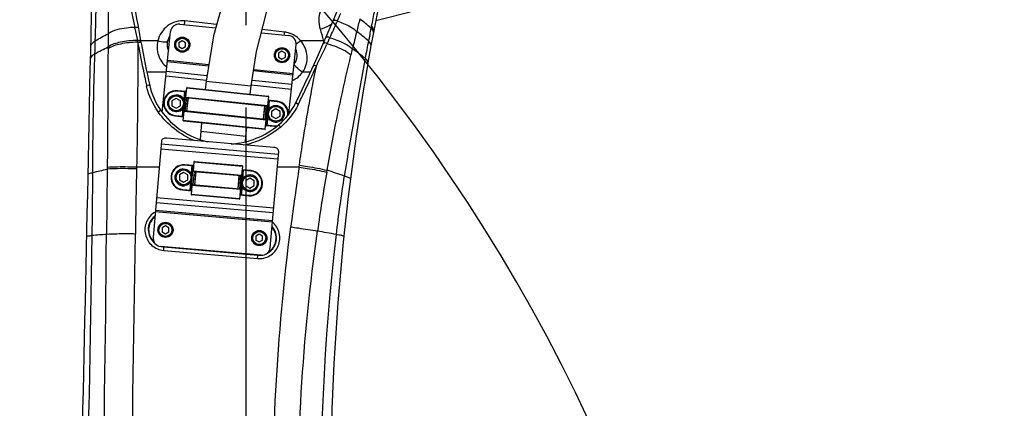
# Model space of a CAD drawing. Header units: millimetres. Extents: x 0 to 11890, y 0 to 8410.
# Tile 113 of 137: x 7157 to 7742, y 6163 to 6394. Entities that reach past the tile are written whole.
import ezdxf

# ---------------------------------------------------------------- set-up
doc = ezdxf.new("R2010")
doc.units = ezdxf.units.MM
doc.header["$LTSCALE"] = 653.95
doc.linetypes.add('CENTER', pattern=[0.6, 0.375, -0.075, 0.075, -0.075])
doc.layers.get('0').update_dxf_attribs({"linetype": 'CONTINUOUS'})
for name, color, linetype in [('204102000001_DXF_AXIS', 7, 'CONTINUOUS'), ('304102000019DXF_CONTINUOUS_LINE', 7, 'CONTINUOUS'), ('304103000012DXF_CONTINUOUS_LINE', 7, 'CONTINUOUS'), ('304105000086DXF_CONTINUOUS_LINE', 7, 'CONTINUOUS'), ('304105000088DXF_CONTINUOUS_LINE', 7, 'CONTINUOUS'), ('304109000014DXF_CONTINUOUS_LINE', 7, 'CONTINUOUS'), ('304109000016DXF_CONTINUOUS_LINE', 7, 'CONTINUOUS'), ('501023000017DXF_CONTINUOUS_LINE', 7, 'CONTINUOUS'), ('501023000027DXF_CONTINUOUS_LINE', 7, 'CONTINUOUS'), ('604006000002DXF_CONTINUOUS_LINE', 7, 'CONTINUOUS'), ('604006000006DXF_CONTINUOUS_LINE', 7, 'CONTINUOUS'), ('QJR6-2000HBUDXF_CONTINUOUS_LINE', 7, 'CONTINUOUS'), ('ZUIDAYUNDONGDXF_CONTINUOUS_LINE', 7, 'CONTINUOUS'), ('ZUIDAYUNDONGFANWEIDXF_DIMENSION', 7, 'CONTINUOUS')]:
    doc.layers.add(name, color=color, linetype=linetype)
doc.styles.get("Standard").update_dxf_attribs({"font": 'txt', "width": 0.7})
doc.dimstyles.new('DIMSTYLE_3', dxfattribs={"dimtxt": 120, "dimasz": 60, "dimexe": 1, "dimexo": 0, "dimgap": 3, "dimtad": 1, "dimdsep": 46, "dimtxsty": 'Standard', "dimblk": '_FILLED', "dimblk1": '_FILLED', "dimblk2": '_FILLED', "dimcen": 0.09, "dimclrt": 5, "dimazin": 2, "dimtp": 0.5, "dimtm": 0.5, "dimtfac": 1, "dimtofl": 0, "dimtmove": 0, "dimatfit": 3, "dimldrblk": '_FILLED', "dimfxl": 0, "dimtolj": 1, "dimarcsym": 0})
doc.dimstyles.new('DIMSTYLE_4', dxfattribs={"dimtxt": 120, "dimasz": 60, "dimexe": 1, "dimexo": 0, "dimgap": 3, "dimtad": 1, "dimdsep": 46, "dimtxsty": 'Standard', "dimblk": '_FILLED', "dimblk1": '_FILLED', "dimblk2": '_FILLED', "dimcen": 0.09, "dimclrt": 5, "dimazin": 2, "dimtp": 0.8, "dimtm": 0.8, "dimtfac": 1, "dimtofl": 0, "dimtmove": 0, "dimatfit": 3, "dimldrblk": '_FILLED', "dimfxl": 0, "dimtolj": 1, "dimarcsym": 0})
doc.dimstyles.new('DIMSTYLE_5', dxfattribs={"dimtxt": 120, "dimasz": 60, "dimexe": 1, "dimexo": 0, "dimgap": 3, "dimtad": 1, "dimdec": 0, "dimdsep": 46, "dimtxsty": 'Standard', "dimblk": '_FILLED', "dimblk1": '_FILLED', "dimblk2": '_FILLED', "dimcen": 0.09, "dimclrt": 5, "dimazin": 2, "dimtp": 1.2, "dimtm": 1.2, "dimtfac": 1, "dimtdec": 0, "dimtofl": 0, "dimtmove": 0, "dimatfit": 3, "dimldrblk": '_FILLED', "dimfxl": 0, "dimtolj": 1, "dimarcsym": 0})
doc.dimstyles.new('DIMSTYLE_9', dxfattribs={"dimtxt": 120, "dimasz": 60, "dimexe": 1, "dimexo": 0, "dimgap": 3, "dimtad": 0, "dimtih": 1, "dimtoh": 1, "dimdec": 0, "dimdsep": 46, "dimtxsty": 'Standard', "dimblk": '_FILLED', "dimblk1": '_FILLED', "dimblk2": '_FILLED', "dimcen": 0.09, "dimclrt": 5, "dimazin": 2, "dimtp": 2, "dimtm": 2, "dimtfac": 1, "dimtdec": 0, "dimtofl": 0, "dimtmove": 0, "dimatfit": 3, "dimldrblk": '_FILLED', "dimfxl": 0, "dimtolj": 1, "dimarcsym": 0})

# ---------------------------------------------------------------- blocks, each defined once
blk = doc.blocks.new('_FILLED')
at = {"color": 0, "linetype": 'ByBlock'}
blk.add_solid([(0, 0), (-1, 0.1667), (-1, -0.1667)], dxfattribs=at)
blk = doc.blocks.new('*D3')
at = {"layer": 'ZUIDAYUNDONGFANWEIDXF_DIMENSION', "color": 2, "linetype": 'Continuous'}
for p, q in [((7101.47, 5463.74), (7101.47, 6937.27)), ((7291.47, 6503.74), (7291.47, 6937.27)), ((7101.47, 6927.27), (6805.23, 6927.27)), ((6805.23, 6927.27), (7196.47, 6927.27)), ((7411.47, 6927.27), (7196.47, 6927.27)), ((7291.47, 6927.27), (7411.47, 6927.27))]:
    blk.add_line(p, q, dxfattribs=at)
at = {"layer": 'ZUIDAYUNDONGFANWEIDXF_DIMENSION', "color": 2, "linetype": 'Continuous', "xscale": 60, "yscale": 60, "zscale": 60}
blk.add_blockref('_FILLED', (7101.47, 6927.27), dxfattribs=at)
at = {"layer": 'ZUIDAYUNDONGFANWEIDXF_DIMENSION', "color": 2, "linetype": 'Continuous', "xscale": 60, "yscale": 60, "zscale": 60, "rotation": 180}
blk.add_blockref('_FILLED', (7291.47, 6927.27), dxfattribs=at)
blk = doc.blocks.new('*D4')
at = {"layer": 'ZUIDAYUNDONGFANWEIDXF_DIMENSION', "color": 2, "linetype": 'Continuous'}
for p, q in [((6591.29, 6665.74), (6591.29, 7086.55)), ((6591.29, 7086.55), (6591.29, 6564.74)), ((7323.43, 6665.74), (6581.29, 6665.74)), ((6591.29, 6343.74), (6591.29, 6564.74)), ((7251.47, 6463.74), (6581.29, 6463.74)), ((6591.29, 6463.74), (6591.29, 6343.74))]:
    blk.add_line(p, q, dxfattribs=at)
at = {"layer": 'ZUIDAYUNDONGFANWEIDXF_DIMENSION', "color": 2, "linetype": 'Continuous', "xscale": 60, "yscale": 60, "zscale": 60}
for p, rotation in [((6591.29, 6665.74), 270), ((6591.29, 6463.74), 90)]:
    blk.add_blockref('_FILLED', p, dxfattribs=dict(at, rotation=rotation))
blk = doc.blocks.new('*D5')
at = {"layer": 'ZUIDAYUNDONGFANWEIDXF_DIMENSION', "color": 2, "linetype": 'Continuous'}
for p, q in [((7251.47, 6463.74), (6581.29, 6463.74)), ((6591.29, 6463.74), (6591.29, 6083.74)), ((6591.29, 5703.74), (6591.29, 6083.74)), ((7251.47, 5703.74), (6581.29, 5703.74))]:
    blk.add_line(p, q, dxfattribs=at)
at = {"layer": 'ZUIDAYUNDONGFANWEIDXF_DIMENSION', "color": 2, "linetype": 'Continuous', "xscale": 60, "yscale": 60, "zscale": 60}
for p, rotation in [((6591.29, 6463.74), 90), ((6591.29, 5703.74), 270)]:
    blk.add_blockref('_FILLED', p, dxfattribs=dict(at, rotation=rotation))
blk = doc.blocks.new('*D7')
at = {"layer": 'ZUIDAYUNDONGFANWEIDXF_DIMENSION', "color": 2, "linetype": 'Continuous'}
for p, q in [((7880.46, 6795.21), (6197.14, 6795.21)), ((6207.14, 6795.21), (6207.14, 6021.97)), ((6207.14, 5248.74), (6207.14, 6021.97)), ((6969.62, 5248.74), (6197.14, 5248.74))]:
    blk.add_line(p, q, dxfattribs=at)
at = {"layer": 'ZUIDAYUNDONGFANWEIDXF_DIMENSION', "color": 2, "linetype": 'Continuous', "xscale": 60, "yscale": 60, "zscale": 60}
for p, rotation in [((6207.14, 6795.21), 90), ((6207.14, 5248.74), 270)]:
    blk.add_blockref('_FILLED', p, dxfattribs=dict(at, rotation=rotation))
blk = doc.blocks.new('*D17')
at = {"layer": 'ZUIDAYUNDONGFANWEIDXF_DIMENSION', "color": 2, "linetype": 'Continuous'}
blk.add_line((7291.47, 7528.08), (9407.13, 7528.08), dxfattribs=at)

msp = doc.modelspace()

# ---------------------------------------------------------------- linework, layer by layer
at = {"layer": '204102000001_DXF_AXIS', "color": 7, "linetype": 'CENTER'}
msp.add_line((7291.466, 5703.735), (7291.466, 6423.735), dxfattribs=at)
at = {"layer": '304102000019DXF_CONTINUOUS_LINE', "color": 7, "linetype": 'Continuous'}
msp.add_lwpolyline([(7368.489, 6393.125), (7372.573, 6394.048), (7388.205, 6398.048), (7402.09, 6402.015)], dxfattribs=at)
at = {"layer": '304103000012DXF_CONTINUOUS_LINE', "color": 9, "linetype": 'Continuous'}
for p, q in [((7225.316, 6388.25), (7225.165, 6389.009)), ((7273.837, 6390.708), (7255.034, 6392.811)), ((7314.307, 6386.183), (7300.963, 6387.675)), ((7345.67, 6392.72), (7345.344, 6391.991)), ((7345.67, 6392.72), (7345.345, 6391.991)), ((7365.852, 6389.686), (7365.631, 6388.552)), ((7341.197, 6382.84), (7340.875, 6382.141)), ((7209.311, 6377.45), (7209.28, 6376.33)), ((7226.956, 6380.229), (7226.743, 6381.246)), ((7226.964, 6380.174), (7226.956, 6380.229)), ((7238.958, 6380.997), (7228.727, 6380.997)), ((7337.335, 6380.997), (7323.881, 6380.997)), ((7339.584, 6379.359), (7339.267, 6378.678)), ((7333.186, 6365.919), (7332.958, 6365.427)), ((7333.186, 6365.919), (7332.961, 6365.428)), ((7231.095, 6359.485), (7230.998, 6359.937)), ((7231.093, 6359.486), (7230.998, 6359.937)), ((7244.074, 6362.379), (7232.414, 6362.379)), ((7329.602, 6362.379), (7324.995, 6362.379)), ((7208.809, 6305.804), (7208.821, 6304.796)), ((7226.3, 6305.99), (7226.278, 6305.006)), ((7239.698, 6305.99), (7226.3, 6305.99)), ((7322.931, 6305.99), (7309.966, 6305.99)), ((7322.931, 6305.99), (7323.098, 6307.188)), ((7339.337, 6303.039), (7339.525, 6304.128)), ((7242.58, 6258.61), (7242.594, 6258.773)), ((7242.58, 6258.61), (7298.37, 6253.77)), ((7242.408, 6256.553), (7298.199, 6251.714)), ((7298.37, 6253.77), (7298.381, 6253.892))]:
    msp.add_line(p, q, dxfattribs=at)
at = {"layer": '304103000012DXF_CONTINUOUS_LINE', "color": 7, "linetype": 'Continuous'}
msp.add_line((7228.929, 6379.837), (7228.898, 6380.001), dxfattribs=at)
for centre, radius, start, end in [((8113.246, 6547.117), 900, 185.793709, 190.701093), ((6514.267, 6743.447), 900, 333.639085, 340.206291), ((7760.435, 6313.322), 400, 162.217321, 169.378071), ((-92779.714, 8438.061), 100000, 358.45886138, 358.84793369), ((7253.466, 6378.735), 9, 144.455, 203.545), ((8841.586, 6110.562), 1500, 169.378071, 191.504948), ((8113.246, 6547.117), 900, 190.711719, 192.360915), ((7312.739, 6372.505), 9, 324.455, 23.545), ((7273.182, 6363.018), 40, 192.360915, 215.769719), ((7284.84, 6361.587), 40, 310.230281, 333.639085), ((7279.673, 6367.694), 48, 215.769719, 256.568951), ((7279.673, 6367.694), 48, 273.303635, 310.230281), ((7243.466, 6268.735), 10, 130.082076, 227.118292), ((7299.253, 6263.854), 10, 302.883237, 39.917732)]:
    msp.add_arc(centre, radius, start, end, dxfattribs=at)
at = {"layer": '304103000012DXF_CONTINUOUS_LINE', "color": 9, "linetype": 'Continuous'}
for centre, radius, start, end in [((8023.925, 6547.532), 814.339, 189.631934, 191.225274), ((4327.794, 6462.34), 2875.099, 358.380018, 358.85339), ((6639.805, 6706.516), 772.472, 336.032268, 336.415471), ((8548.17, 6092.261), 1226.839, 165.761857, 166.11941), ((7994.386, 6267.169), 640.363, 168.1292, 168.969882), ((8040.08, 6550.718), 830.805, 191.277116, 191.770133), ((6923.293, 6428.302), 333.633, 353.519607, 353.893399), ((7330.188, 6410.615), 23.079, 297.412728, 298.292463), ((6619.65, 6715.441), 794.515, 335.252349, 335.976928), ((11126.314, 5653.789), 3831.791, 168.944807, 169.060846), ((7098.5, 6409.826), 217.098, 353.265048, 353.747852), ((7312.708, 6371.99), 14.283, 72.350015, 83.573121), ((7312.692, 6371.924), 14.351, 68.951705, 72.367768), ((6915.667, 6578.098), 468.189, 335.039093, 335.257409), ((8633.576, 6071.362), 1314.764, 166.128136, 166.591845), ((5271.149, 6436.735), 1931.392, 358.118145, 358.348092), ((7894.411, 6506.186), 679.244, 190.682687, 190.962639), ((8197.414, 6563.23), 987.567, 190.868735, 191.879415), ((6631.47, 6708.228), 780.756, 333.99606, 335.033296), ((7488.537, 6422.25), 156.729, 195.090751, 195.260764), ((7328.921, 6410.576), 30.752, 285.879071, 287.560051), ((7454.496, 6416.972), 122.56, 197.06944, 197.535298), ((7117.242, 6484.315), 245.866, 334.729757, 335.029382), ((8857.257, 6092.165), 1520.775, 169.054046, 169.44904), ((6503.491, 6745.952), 912.589, 334.343515, 335.356445), ((8127.783, 6549.233), 916.546, 191.948027, 192.264837), ((7273.789, 6363.582), 42.606, 192.26527, 193.024939), ((6503.652, 6745.875), 912.41, 333.821754, 334.343451), ((7284.4, 6362.068), 42.425, 333.202684, 333.82113), ((7279.965, 6368.048), 50.223, 215.552698, 216.038536), ((7279.665, 6367.708), 49.783, 310.030509, 310.45427), ((9216.812, 6024.372), 1914.705, 171.542161, 172.615444), ((4452.656, 6308.451), 2747.575, 359.101552, 359.882217), ((12251.448, 6195.73), 5026.358, 178.754253, 179.195818), ((8573.149, 6092.452), 1251.655, 170.314093, 171.937439), ((7244.471, 6000.735), 317.935, 70.660035, 72.604118), ((8115.488, 6175.695), 775.867, 170.726169, 173.317356), ((-23793.163, 6772.263), 30997.201, 358.3641193, 359.0630064), ((7244.188, 5750.764), 516.507, 93.971113, 94.9196), ((-17504.084, 6509.433), 24713.7, 358.555452, 359.4356925), ((-32876.342, 6822.477), 40105.785, 358.6616969, 359.2053764), ((7183.325, 5414.859), 866.323, 79.251495, 79.992873), ((8697.483, 6108.25), 1361.756, 173.348473, 189.359903), ((7243.469, 6268.859), 10.286, 253.837875, 256.658307), ((7243.471, 6268.862), 10.29, 256.654192, 265.033867), ((7299.247, 6263.912), 10.18, 265.060627, 269.743396), ((7299.248, 6264.026), 10.294, 269.740964, 276.278827), ((7299.212, 6264.009), 10.29, 298.629518, 315.922427)]:
    msp.add_arc(centre, radius, start, end, dxfattribs=at)
for points in [[(7209.346, 6408.595), (7209.342, 6400.812), (7209.333, 6393.029), (7209.319, 6385.246)], [(7335.718, 6398.9), (7334.236, 6395.565), (7334.424, 6391.459), (7335.45, 6387.958)], [(7365.631, 6388.552), (7363.494, 6390.448), (7361.281, 6392.261), (7359.018, 6394.005)], [(7335.45, 6387.958), (7337.29, 6388.534), (7339.101, 6389.24), (7340.813, 6390.128)], [(7335.45, 6387.958), (7336.082, 6385.8), (7336.628, 6383.617), (7337.214, 6381.446)], [(7341.127, 6390.293), (7341.604, 6390.55), (7342.073, 6390.824), (7342.525, 6391.124)], [(7367.07, 6385.88), (7367.18, 6386.47), (7366.877, 6387.111), (7366.52, 6387.593)], [(7201.742, 6381.062), (7204.21, 6382.554), (7206.742, 6383.941), (7209.315, 6385.245)], [(7209.315, 6385.247), (7209.309, 6382.645), (7209.302, 6380.044), (7209.297, 6377.442)], [(7323.881, 6380.997), (7322.282, 6382.885), (7320.155, 6384.429), (7317.846, 6385.317)], [(7364.15, 6380.934), (7361.892, 6382.901), (7359.551, 6384.778), (7357.158, 6386.579)], [(7201.496, 6373.309), (7204.038, 6374.791), (7206.648, 6376.161), (7209.297, 6377.442)], [(7323.881, 6380.997), (7323.008, 6380.263), (7322.098, 6379.56), (7321.109, 6378.991)], [(7353.759, 6372.526), (7354.059, 6373.763), (7354.359, 6374.999), (7354.643, 6376.24)], [(7362.195, 6370.634), (7359.752, 6372.596), (7357.226, 6374.457), (7354.649, 6376.238)], [(7318.934, 6357.438), (7321.313, 6358.502), (7323.477, 6360.26), (7324.995, 6362.379)], [(7239.105, 6338.846), (7235.887, 6343.348), (7233.527, 6348.588), (7232.28, 6353.979)], [(7322.269, 6342.942), (7319.762, 6337.98), (7316.196, 6333.435), (7311.966, 6329.827)], [(7260.521, 6321.749), (7252.219, 6325.219), (7244.648, 6331.224), (7239.354, 6338.5)], [(7311.685, 6329.589), (7305.525, 6324.415), (7297.869, 6320.666), (7290, 6318.992)], [(7200.225, 6302.803), (7203.07, 6303.535), (7205.935, 6304.19), (7208.81, 6304.794)], [(7208.81, 6304.794), (7208.674, 6291.873), (7208.546, 6278.952), (7208.418, 6266.031)], [(7242.408, 6256.553), (7242.453, 6257.068), (7242.585, 6258.613), (7242.537, 6258.098)], [(7298.199, 6251.714), (7298.243, 6252.229), (7298.376, 6253.773), (7298.327, 6253.258)]]:
    msp.add_open_spline(points, degree=3, dxfattribs=at)
for points, knots in [([(7255.034, 6392.811), (7251.483, 6393.207), (7243.851, 6391.034), (7239.806, 6384.429), (7238.958, 6380.997)], [0, 0, 0, 0, 0.5026679, 1, 1, 1, 1]), ([(7345.67, 6392.72), (7345.436, 6392.839), (7344.919, 6393.051), (7344.381, 6393.209), (7343.577, 6393.39), (7343.747, 6392.973), (7343.831, 6392.876)], [0, 0, 0, 0, 0.3229721, 0.6462309, 0.8413343, 1, 1, 1, 1]), ([(7225.165, 6389.009), (7223.555, 6388.955), (7218.157, 6388.503), (7212.52, 6387.375), (7209.315, 6385.248)], [0, 0, 0, 0, 0.2951537, 1, 1, 1, 1]), ([(7225.165, 6389.008), (7225.625, 6389.094), (7226.065, 6389.155), (7227.104, 6389.086), (7226.86, 6388.772), (7226.763, 6388.704)], [0, 0, 0, 0, 0.6490448, 0.8367041, 1, 1, 1, 1]), ([(7345.67, 6392.72), (7346.884, 6392.32), (7350.945, 6390.794), (7354.968, 6388.745), (7357.158, 6386.579)], [0, 0, 0, 0, 0.2932876, 1, 1, 1, 1]), ([(7366.52, 6387.593), (7366.398, 6387.758), (7366.115, 6388.092), (7365.802, 6388.397), (7365.631, 6388.552)], [0, 0, 0, 0, 0.4706569, 1, 1, 1, 1]), ([(7367.289, 6387.053), (7367.326, 6387.248), (7367.276, 6388.307), (7366.471, 6389.135), (7365.852, 6389.686)], [0, 0, 0, 0, 0.1932003, 1, 1, 1, 1]), ([(7341.197, 6382.84), (7340.974, 6382.944), (7340.493, 6383.132), (7339.997, 6383.275), (7339.264, 6383.42), (7339.433, 6383.044), (7339.512, 6382.954)], [0, 0, 0, 0, 0.3294709, 0.6500615, 0.8395383, 1, 1, 1, 1]), ([(7341.197, 6382.84), (7342.611, 6382.44), (7347.346, 6380.872), (7352.09, 6378.693), (7354.649, 6376.238)], [0, 0, 0, 0, 0.2929947, 1, 1, 1, 1]), ([(7199.055, 6377.505), (7199.061, 6377.816), (7199.397, 6379.342), (7200.721, 6380.406), (7201.743, 6381.061)], [0, 0, 0, 0, 0.2038957, 1, 1, 1, 1]), ([(7209.294, 6376.338), (7209.289, 6370.605), (7209.225, 6347.094), (7209.03, 6323.583), (7208.82, 6305.806)], [0, 0, 0, 0, 0.2438324, 1, 1, 1, 1]), ([(7226.934, 6380.173), (7223.488, 6380.156), (7217.454, 6379.584), (7211.473, 6377.794), (7209.294, 6376.338)], [0, 0, 0, 0, 0.5680004, 1, 1, 1, 1]), ([(7226.743, 6381.246), (7223.335, 6381.223), (7217.367, 6380.653), (7211.454, 6378.879), (7209.297, 6377.442)], [0, 0, 0, 0, 0.5680023, 1, 1, 1, 1]), ([(7226.939, 6380.274), (7226.971, 6374.253), (7226.986, 6349.491), (7226.704, 6324.727), (7226.3, 6305.99)], [0, 0, 0, 0, 0.2431546, 1, 1, 1, 1]), ([(7226.743, 6381.246), (7227.175, 6381.318), (7227.584, 6381.38), (7228.547, 6381.296), (7228.312, 6381.011), (7228.221, 6380.948)], [0, 0, 0, 0, 0.6515629, 0.8349964, 1, 1, 1, 1]), ([(7226.933, 6380.338), (7227.417, 6380.418), (7227.897, 6380.544), (7228.58, 6380.357), (7228.594, 6380.285)], [0, 0, 0, 0, 0.8696198, 1, 1, 1, 1]), ([(7226.964, 6380.173), (7227.449, 6380.254), (7227.928, 6380.379), (7228.611, 6380.193), (7228.625, 6380.12)], [0, 0, 0, 0, 0.8696299, 1, 1, 1, 1]), ([(7228.594, 6380.285), (7228.6, 6380.248), (7228.54, 6380.141), (7228.454, 6380.081), (7228.396, 6380.041)], [0, 0, 0, 0, 0.3446432, 1, 1, 1, 1]), ([(7228.508, 6379.938), (7228.496, 6379.928), (7228.469, 6379.907), (7228.442, 6379.887), (7228.427, 6379.877)], [0, 0, 0, 0, 0.4730544, 1, 1, 1, 1]), ([(7228.625, 6380.12), (7228.63, 6380.093), (7228.6, 6380.016), (7228.544, 6379.968), (7228.508, 6379.938)], [0, 0, 0, 0, 0.3734744, 1, 1, 1, 1]), ([(7238.958, 6380.997), (7238.23, 6378.236), (7238.405, 6372.115), (7241.998, 6367.146), (7244.285, 6365.383)], [0, 0, 0, 0, 0.4971935, 1, 1, 1, 1]), ([(7238.958, 6380.997), (7240.258, 6380.678), (7241.831, 6380.423), (7244.599, 6380.404), (7244.761, 6381.023)], [0, 0, 0, 0, 0.6765709, 1, 1, 1, 1]), ([(7324.995, 6362.379), (7326.899, 6365.068), (7328.929, 6371.956), (7326.092, 6378.553), (7323.881, 6380.997)], [0, 0, 0, 0, 0.4999232, 1, 1, 1, 1]), ([(7339.584, 6379.359), (7339.156, 6379.554), (7338.748, 6379.715), (7337.715, 6379.909), (7337.881, 6379.549), (7337.958, 6379.462)], [0, 0, 0, 0, 0.6512968, 0.8388314, 1, 1, 1, 1]), ([(7339.584, 6379.359), (7341.071, 6378.955), (7346.057, 6377.352), (7351.067, 6375.103), (7353.759, 6372.526)], [0, 0, 0, 0, 0.292493, 1, 1, 1, 1]), ([(7365.656, 6378.199), (7365.692, 6378.399), (7365.625, 6379.498), (7364.791, 6380.352), (7364.15, 6380.934)], [0, 0, 0, 0, 0.189791, 1, 1, 1, 1]), ([(7198.899, 6369.956), (7198.905, 6370.252), (7199.228, 6371.707), (7200.512, 6372.703), (7201.496, 6373.309)], [0, 0, 0, 0, 0.2041663, 1, 1, 1, 1]), ([(7200.225, 6302.803), (7200.24, 6308.728), (7200.412, 6332.234), (7200.909, 6355.737), (7201.496, 6373.309)], [0, 0, 0, 0, 0.2520582, 1, 1, 1, 1]), ([(7339.525, 6304.128), (7340.553, 6309.984), (7344.754, 6332.892), (7349.667, 6355.672), (7353.759, 6372.526)], [0, 0, 0, 0, 0.2552904, 1, 1, 1, 1]), ([(7362.195, 6370.634), (7361.124, 6364.879), (7356.819, 6341.607), (7352.664, 6318.305), (7349.763, 6300.728)], [0, 0, 0, 0, 0.2473074, 1, 1, 1, 1]), ([(7363.829, 6367.919), (7363.863, 6368.113), (7363.754, 6369.229), (7362.865, 6370.052), (7362.195, 6370.634)], [0, 0, 0, 0, 0.1812215, 1, 1, 1, 1]), ([(7324.995, 6362.379), (7323.664, 6363.261), (7321.901, 6364.659), (7320.404, 6366.234), (7319.95, 6367.114), (7320.093, 6367.316)], [0, 0, 0, 0, 0.6732216, 0.8957493, 1, 1, 1, 1]), ([(7323.098, 6307.188), (7323.801, 6312.176), (7326.73, 6331.825), (7330.242, 6351.386), (7333.186, 6365.919)], [0, 0, 0, 0, 0.253572, 1, 1, 1, 1]), ([(7333.186, 6365.919), (7332.808, 6366.078), (7332.485, 6366.215), (7331.579, 6366.407), (7331.759, 6366.125), (7331.828, 6366.059)], [0, 0, 0, 0, 0.6677415, 0.8441281, 1, 1, 1, 1]), ([(7232.156, 6354.531), (7232.377, 6354.576), (7232.795, 6354.563), (7233.754, 6355.033), (7233.686, 6354.487), (7233.61, 6354.443)], [0, 0, 0, 0, 0.3761596, 0.8533143, 1, 1, 1, 1]), ([(7322.473, 6343.352), (7322.275, 6343.445), (7321.901, 6343.522), (7321.071, 6344.217), (7321.081, 6343.723), (7321.136, 6343.677)], [0, 0, 0, 0, 0.3883031, 0.8730931, 1, 1, 1, 1]), ([(7239.105, 6338.846), (7239.282, 6338.969), (7239.659, 6339.22), (7239.983, 6339.413), (7240.553, 6339.739), (7240.373, 6339.471), (7240.317, 6339.41)], [0, 0, 0, 0, 0.3584181, 0.6888233, 0.8616829, 1, 1, 1, 1]), ([(7311.966, 6329.827), (7311.826, 6329.989), (7311.525, 6330.328), (7311.276, 6330.59), (7310.817, 6331.066), (7310.958, 6330.784), (7311.001, 6330.718)], [0, 0, 0, 0, 0.3624171, 0.6954199, 0.8666115, 1, 1, 1, 1]), ([(7226.3, 6305.99), (7224.549, 6306.031), (7218.724, 6306.108), (7212.883, 6306.133), (7208.82, 6305.806)], [0, 0, 0, 0, 0.3006274, 1, 1, 1, 1]), ([(7322.931, 6305.99), (7324.528, 6305.752), (7330.016, 6304.888), (7335.499, 6303.942), (7339.337, 6303.039)], [0, 0, 0, 0, 0.2905696, 1, 1, 1, 1]), ([(7323.098, 6307.188), (7324.698, 6306.944), (7330.196, 6306.053), (7335.689, 6305.074), (7339.525, 6304.128)], [0, 0, 0, 0, 0.2906895, 1, 1, 1, 1]), ([(7197.46, 6301.529), (7197.467, 6301.853), (7198.632, 6302.471), (7199.525, 6302.656), (7200.225, 6302.803)], [0, 0, 0, 0, 0.31168, 1, 1, 1, 1]), ([(7226.278, 6305.006), (7224.529, 6305.044), (7218.707, 6305.11), (7212.87, 6305.124), (7208.81, 6304.794)], [0, 0, 0, 0, 0.3004802, 1, 1, 1, 1]), ([(7353.463, 6298.947), (7353.512, 6299.337), (7351.723, 6300.026), (7350.712, 6300.437), (7349.763, 6300.728)], [0, 0, 0, 0, 0.283324, 1, 1, 1, 1]), ([(7237.346, 6279.339), (7235.146, 6278.068), (7231.469, 6273.995), (7230.706, 6265.902), (7234.83, 6258.902), (7239.881, 6256.772), (7242.408, 6256.553)], [0, 0, 0, 0, 0.2501864, 0.5002431, 0.7501365, 1, 1, 1, 1]), ([(7237.075, 6276.883), (7234.735, 6275.022), (7231.632, 6268.788), (7234.792, 6262.585), (7237.148, 6260.747)], [0, 0, 0, 0, 0.5001882, 1, 1, 1, 1]), ([(7298.199, 6251.714), (7300.718, 6251.496), (7306.041, 6252.721), (7311.287, 6258.881), (7311.929, 6266.942), (7309.037, 6271.565), (7307.106, 6273.191)], [0, 0, 0, 0, 0.2502181, 0.5003059, 0.7502547, 1, 1, 1, 1]), ([(7326.275, 5881.337), (7315.166, 5945.449), (7302.484, 6075.499), (7309.645, 6205.963), (7317.988, 6270.466)], [0, 0, 0, 0, 0.5001044, 1, 1, 1, 1]), ([(7306.604, 6256.851), (7308.332, 6258.638), (7310.504, 6263.707), (7308.562, 6268.868), (7306.918, 6270.73)], [0, 0, 0, 0, 0.5001978, 1, 1, 1, 1]), ([(7317.988, 6270.466), (7319.509, 6270.269), (7324.816, 6269.544), (7330.116, 6268.743), (7333.866, 6268.002)], [0, 0, 0, 0, 0.2863399, 1, 1, 1, 1]), ([(7196.668, 6264.783), (7196.674, 6265.076), (7198.316, 6265.1), (7199.089, 6265.309), (7199.893, 6265.369)], [0, 0, 0, 0, 0.2669687, 1, 1, 1, 1]), ([(7225.585, 6266.275), (7223.884, 6266.299), (7218.162, 6266.332), (7212.431, 6266.309), (7208.418, 6266.031)], [0, 0, 0, 0, 0.2972365, 1, 1, 1, 1]), ([(7342.155, 5884.323), (7330.45, 5947.439), (7317.075, 6075.728), (7324.89, 6204.478), (7333.866, 6268.002)], [0, 0, 0, 0, 0.5001421, 1, 1, 1, 1]), ([(7349.542, 6264.849), (7349.554, 6264.965), (7348.982, 6265.128), (7347.684, 6265.541), (7346.058, 6265.788), (7344.893, 6265.982)], [0, 0, 0, 0, 0.0724355, 0.2636908, 1, 1, 1, 1])]:
    msp.add_open_spline(points, degree=3, knots=knots, dxfattribs=at)
at = {"layer": '304105000086DXF_CONTINUOUS_LINE', "color": 7, "linetype": 'Continuous'}
for p, q in [((7252.035, 6390.952), (7273.289, 6388.718)), ((7241.515, 6338.696), (7246.54, 6386.502)), ((7300.497, 6385.858), (7316.679, 6384.157)), ((7316.812, 6337.596), (7321.129, 6378.662))]:
    msp.add_line(p, q, dxfattribs=at)
at = {"layer": '304105000086DXF_CONTINUOUS_LINE', "color": 9, "linetype": 'Continuous'}
for p, q in [((7269.038, 6365.987), (7244.653, 6368.55)), ((7269.153, 6366.686), (7244.727, 6369.254)), ((7243.779, 6360.232), (7267.647, 6357.723)), ((7244.074, 6363.045), (7268.14, 6360.516)), ((7319.242, 6360.711), (7295.825, 6363.172)), ((7319.316, 6361.414), (7295.934, 6363.871)), ((7294.499, 6354.901), (7318.368, 6352.393)), ((7294.967, 6357.696), (7318.663, 6355.205))]:
    msp.add_line(p, q, dxfattribs=at)
at = {"layer": '304105000086DXF_CONTINUOUS_LINE', "color": 7, "linetype": 'Continuous'}
for centre, start, end in [((7251.512, 6385.979), 84, 174), ((7316.156, 6379.185), 354, 84)]:
    msp.add_arc(centre, 5, start, end, dxfattribs=at)
at = {"layer": '304105000088DXF_CONTINUOUS_LINE', "color": 7, "linetype": 'Continuous'}
for p, q in [((7307.976, 6317.663), (7244.219, 6323.241)), ((7241.046, 6321.389), (7236.057, 6264.364)), ((7305.79, 6258.263), (7310.779, 6315.288)), ((7300.373, 6253.718), (7240.602, 6258.947))]:
    msp.add_line(p, q, dxfattribs=at)
at = {"layer": '304105000088DXF_CONTINUOUS_LINE', "color": 9, "linetype": 'Continuous'}
for p, q in [((7310.62, 6313.467), (7240.886, 6319.568)), ((7310.373, 6310.649), (7240.64, 6316.75)), ((7307.584, 6278.771), (7237.851, 6284.872)), ((7307.831, 6281.588), (7238.097, 6287.689)), ((7237.394, 6279.649), (7307.127, 6273.548)), ((7237.455, 6280.353), (7307.189, 6274.253))]:
    msp.add_line(p, q, dxfattribs=at)
at = {"layer": '304105000088DXF_CONTINUOUS_LINE', "color": 7, "linetype": 'Continuous'}
for centre, start, end in [((7241.038, 6263.928), 175, 265), ((7300.809, 6258.699), 265, 355)]:
    msp.add_arc(centre, 5, start, end, dxfattribs=at)
for points, knots in [([(7244.219, 6323.241), (7243.834, 6323.275), (7243.078, 6323.239), (7242.061, 6322.883), (7241.305, 6322.255), (7241.07, 6321.669), (7241.046, 6321.389)], [0, 0, 0, 0, 0.2879773, 0.5553432, 0.7905274, 1, 1, 1, 1]), ([(7310.779, 6315.288), (7310.804, 6315.568), (7310.674, 6316.186), (7310.038, 6316.935), (7309.099, 6317.463), (7308.361, 6317.629), (7307.976, 6317.663)], [0, 0, 0, 0, 0.2094726, 0.4446568, 0.7120227, 1, 1, 1, 1])]:
    msp.add_open_spline(points, degree=3, knots=knots, dxfattribs=at)
at = {"layer": '304109000014DXF_CONTINUOUS_LINE', "color": 9, "linetype": 'Continuous'}
for p, q in [((7254.852, 6307.089), (7254.878, 6307.388)), ((7260.132, 6306.627), (7254.852, 6307.089)), ((7258.651, 6292), (7259.959, 6306.943)), ((7258.897, 6301.695), (7259.361, 6306.995)), ((7260.349, 6309.117), (7289.239, 6306.59)), ((7260.45, 6303.387), (7259.753, 6295.417)), ((7259.879, 6303.738), (7288.768, 6301.21)), ((7288.145, 6300.964), (7287.447, 6292.994)), ((7287.939, 6289.438), (7289.247, 6304.381)), ((7294.301, 6303.637), (7289.021, 6304.099)), ((7289.38, 6299.025), (7289.844, 6304.328)), ((7294.301, 6303.637), (7294.327, 6303.936)), ((7258.053, 6292.052), (7258.517, 6297.356)), ((7288.019, 6292.643), (7259.129, 6295.171)), ((7289.001, 6294.686), (7288.537, 6289.385)), ((7253.597, 6292.744), (7253.571, 6292.445)), ((7253.597, 6292.744), (7258.877, 6292.282)), ((7287.548, 6287.264), (7258.659, 6289.791)), ((7287.766, 6289.754), (7293.046, 6289.292)), ((7293.046, 6289.292), (7293.02, 6288.993))]:
    msp.add_line(p, q, dxfattribs=at)
at = {"layer": '304109000014DXF_CONTINUOUS_LINE', "color": 7, "linetype": 'Continuous'}
for p, q in [((7260.158, 6306.926), (7254.878, 6307.388)), ((7259.127, 6300.886), (7259.634, 6306.67)), ((7260.349, 6309.117), (7259.879, 6303.738)), ((7260.674, 6309.39), (7288.966, 6306.915)), ((7289.239, 6306.59), (7288.768, 6301.21)), ((7260.152, 6303.413), (7288.443, 6300.938)), ((7261.401, 6303.304), (7260.703, 6295.334)), ((7261.447, 6303.3), (7260.749, 6295.33)), ((7287.148, 6301.051), (7286.451, 6293.081)), ((7287.194, 6301.047), (7286.497, 6293.077)), ((7289.519, 6304.056), (7289.013, 6298.273)), ((7294.327, 6303.936), (7289.047, 6304.398)), ((7258.378, 6292.325), (7258.884, 6298.108)), ((7259.129, 6295.171), (7258.659, 6289.791)), ((7287.746, 6292.968), (7259.454, 6295.443)), ((7288.77, 6295.495), (7288.264, 6289.71)), ((7253.571, 6292.445), (7258.85, 6291.983)), ((7287.223, 6286.991), (7258.931, 6289.466)), ((7288.019, 6292.643), (7287.548, 6287.264)), ((7287.74, 6289.455), (7293.02, 6288.993))]:
    msp.add_line(p, q, dxfattribs=at)
for centre, radius, start, end in [((7254.224, 6299.916), 7.5, 85, 265), ((7259.335, 6306.697), 0.3, 355, 85), ((7260.648, 6309.091), 0.3, 85, 175), ((7288.94, 6306.616), 0.3, 355, 85), ((7260.178, 6303.712), 0.3, 175, 265), ((7288.47, 6301.236), 0.3, 265, 355), ((7289.818, 6304.03), 0.3, 85, 175), ((7293.674, 6296.465), 7.5, 265, 85), ((7259.428, 6295.144), 0.3, 85, 175), ((7258.08, 6292.351), 0.3, 265, 355), ((7258.958, 6289.765), 0.3, 175, 265), ((7287.72, 6292.669), 0.3, 355, 85), ((7288.563, 6289.684), 0.3, 175, 265), ((7287.249, 6287.29), 0.3, 265, 355)]:
    msp.add_arc(centre, radius, start, end, dxfattribs=at)
at = {"layer": '304109000014DXF_CONTINUOUS_LINE', "color": 9, "linetype": 'Continuous'}
for centre, start, end in [((7254.224, 6299.916), 85, 265), ((7293.674, 6296.465), 265, 85)]:
    msp.add_arc(centre, 7.2, start, end, dxfattribs=at)
at = {"layer": '304109000016DXF_CONTINUOUS_LINE', "color": 7, "linetype": 'Continuous'}
for p, q in [((7255.528, 6347.649), (7256.092, 6353.02)), ((7256.422, 6353.287), (7304.557, 6348.228)), ((7255.862, 6350.832), (7250.591, 6351.386)), ((7254.727, 6344.811), (7255.334, 6350.586)), ((7255.795, 6347.32), (7303.93, 6342.26)), ((7256.205, 6339.232), (7257.042, 6347.189)), ((7256.251, 6339.228), (7257.088, 6347.184)), ((7304.259, 6342.527), (7304.824, 6347.898)), ((7253.828, 6336.265), (7254.436, 6342.046)), ((7301.8, 6334.44), (7302.637, 6342.396)), ((7301.846, 6334.435), (7302.682, 6342.391)), ((7305.06, 6345.359), (7304.452, 6339.578)), ((7309.865, 6345.156), (7304.594, 6345.71)), ((7249.023, 6336.468), (7254.294, 6335.914)), ((7254.064, 6333.726), (7254.629, 6339.096)), ((7303.093, 6334.304), (7254.958, 6339.363)), ((7304.161, 6336.812), (7303.554, 6331.038)), ((7302.466, 6328.337), (7254.331, 6333.396)), ((7302.796, 6328.604), (7303.36, 6333.975)), ((7303.026, 6330.792), (7308.297, 6330.238))]:
    msp.add_line(p, q, dxfattribs=at)
at = {"layer": '304109000016DXF_CONTINUOUS_LINE', "color": 9, "linetype": 'Continuous'}
for p, q in [((7256.092, 6353.02), (7304.824, 6347.898)), ((7250.56, 6351.087), (7250.591, 6351.386)), ((7255.831, 6350.533), (7250.56, 6351.087)), ((7254.095, 6335.935), (7255.663, 6350.853)), ((7254.51, 6345.617), (7255.067, 6350.915)), ((7255.257, 6339.332), (7256.093, 6347.288)), ((7255.528, 6347.649), (7304.259, 6342.527)), ((7253.499, 6335.998), (7254.056, 6341.297)), ((7302.795, 6334.336), (7303.631, 6342.292)), ((7303.225, 6330.771), (7304.793, 6345.689)), ((7309.833, 6344.858), (7304.562, 6345.412)), ((7304.832, 6340.327), (7305.389, 6345.626)), ((7309.833, 6344.858), (7309.865, 6345.156)), ((7249.055, 6336.766), (7249.023, 6336.468)), ((7249.055, 6336.766), (7254.326, 6336.212)), ((7303.36, 6333.975), (7254.629, 6339.096)), ((7304.378, 6336.007), (7303.821, 6330.708)), ((7302.796, 6328.604), (7254.064, 6333.726)), ((7303.057, 6331.09), (7308.328, 6330.536)), ((7308.328, 6330.536), (7308.297, 6330.238))]:
    msp.add_line(p, q, dxfattribs=at)
at = {"layer": '304109000016DXF_CONTINUOUS_LINE', "color": 7, "linetype": 'Continuous'}
for centre, radius, start, end in [((7256.39, 6352.988), 0.3, 84, 174), ((7249.807, 6343.927), 7.5, 84, 264), ((7255.035, 6350.617), 0.3, 354, 84), ((7255.826, 6347.618), 0.3, 174, 264), ((7304.525, 6347.929), 0.3, 354, 84), ((7303.961, 6342.559), 0.3, 264, 354), ((7305.358, 6345.328), 0.3, 84, 174), ((7309.081, 6337.697), 7.5, 356.275116, 84), ((7253.53, 6336.296), 0.3, 264, 354), ((7254.927, 6339.065), 0.3, 84, 174), ((7254.363, 6333.695), 0.3, 174, 264), ((7303.062, 6334.006), 0.3, 354, 84), ((7303.853, 6331.007), 0.3, 174, 264), ((7309.081, 6337.697), 7.5, 264, 275.250009), ((7302.497, 6328.635), 0.3, 264, 354)]:
    msp.add_arc(centre, radius, start, end, dxfattribs=at)
at = {"layer": '304109000016DXF_CONTINUOUS_LINE', "color": 9, "linetype": 'Continuous'}
for centre, start, end in [((7249.807, 6343.927), 84, 264), ((7309.081, 6337.697), 352.754069, 84), ((7309.081, 6337.697), 264, 277.199186)]:
    msp.add_arc(centre, 7.2, start, end, dxfattribs=at)
at = {"layer": '501023000017DXF_CONTINUOUS_LINE', "color": 7, "linetype": 'Continuous'}
for p, q in [((7253.466, 6381.045), (7251.466, 6379.89)), ((7251.466, 6379.89), (7251.466, 6377.58)), ((7251.466, 6377.58), (7253.466, 6376.426)), ((7255.466, 6379.89), (7253.466, 6381.045)), ((7253.466, 6376.426), (7255.466, 6377.58)), ((7255.466, 6377.58), (7255.466, 6379.89)), ((7312.739, 6374.815), (7310.739, 6373.66)), ((7310.739, 6373.66), (7310.739, 6371.351)), ((7310.739, 6371.351), (7312.739, 6370.196)), ((7314.739, 6373.66), (7312.739, 6374.815)), ((7312.739, 6370.196), (7314.739, 6371.351)), ((7314.739, 6371.351), (7314.739, 6373.66)), ((7243.466, 6271.045), (7241.466, 6269.89)), ((7245.466, 6269.89), (7243.466, 6271.045)), ((7241.466, 6269.89), (7241.466, 6267.58)), ((7241.466, 6267.58), (7243.466, 6266.426)), ((7243.466, 6266.426), (7245.466, 6267.58)), ((7245.466, 6267.58), (7245.466, 6269.89)), ((7299.253, 6266.164), (7297.253, 6265.009)), ((7297.253, 6265.009), (7297.253, 6262.7)), ((7301.253, 6265.009), (7299.253, 6266.164)), ((7301.253, 6262.7), (7301.253, 6265.009)), ((7297.253, 6262.7), (7299.253, 6261.545)), ((7299.253, 6261.545), (7301.253, 6262.7))]:
    msp.add_line(p, q, dxfattribs=at)
for centre in [(7253.466, 6378.735), (7312.739, 6372.505), (7243.466, 6268.735), (7299.253, 6263.854)]:
    msp.add_circle(centre, 4.36, dxfattribs=at)
at = {"layer": '501023000017DXF_CONTINUOUS_LINE', "color": 9, "linetype": 'Continuous'}
for centre in [(7253.466, 6378.735), (7312.739, 6372.505), (7243.466, 6268.735), (7299.253, 6263.854)]:
    msp.add_circle(centre, 3.86, dxfattribs=at)
at = {"layer": '501023000027DXF_CONTINUOUS_LINE', "color": 7, "linetype": 'Continuous'}
for p, q in [((7249.807, 6346.814), (7247.307, 6345.37)), ((7252.307, 6345.37), (7249.807, 6346.814)), ((7247.307, 6345.37), (7247.307, 6342.483)), ((7247.307, 6342.483), (7249.807, 6341.04)), ((7249.807, 6341.04), (7252.307, 6342.483)), ((7252.307, 6342.483), (7252.307, 6345.37)), ((7309.081, 6340.584), (7306.581, 6339.14)), ((7311.581, 6339.14), (7309.081, 6340.584)), ((7306.581, 6339.14), (7306.581, 6336.254)), ((7306.581, 6336.254), (7309.081, 6334.81)), ((7309.081, 6334.81), (7311.581, 6336.254)), ((7311.581, 6336.254), (7311.581, 6339.14)), ((7254.224, 6302.803), (7251.724, 6301.359)), ((7251.724, 6301.359), (7251.724, 6298.473)), ((7256.724, 6301.359), (7254.224, 6302.803)), ((7256.724, 6298.473), (7256.724, 6301.359)), ((7251.724, 6298.473), (7254.224, 6297.029)), ((7254.224, 6297.029), (7256.724, 6298.473)), ((7293.674, 6299.352), (7291.174, 6297.908)), ((7291.174, 6297.908), (7291.174, 6295.021)), ((7291.174, 6295.021), (7293.674, 6293.578)), ((7296.174, 6297.908), (7293.674, 6299.352)), ((7293.674, 6293.578), (7296.174, 6295.021)), ((7296.174, 6295.021), (7296.174, 6297.908))]:
    msp.add_line(p, q, dxfattribs=at)
for centre in [(7249.807, 6343.927), (7309.081, 6337.697), (7254.224, 6299.916), (7293.674, 6296.465)]:
    msp.add_circle(centre, 5, dxfattribs=at)
at = {"layer": '501023000027DXF_CONTINUOUS_LINE', "color": 9, "linetype": 'Continuous'}
for centre in [(7249.807, 6343.927), (7309.081, 6337.697), (7254.224, 6299.916), (7293.674, 6296.465)]:
    msp.add_circle(centre, 4.4, dxfattribs=at)
at = {"layer": '604006000002DXF_CONTINUOUS_LINE', "color": 7, "linetype": 'Continuous'}
for centre in [(7253.466, 6378.735), (7312.739, 6372.505), (7243.466, 6268.735), (7299.253, 6263.854)]:
    msp.add_circle(centre, 4.5, dxfattribs=at)
at = {"layer": '604006000006DXF_CONTINUOUS_LINE', "color": 7, "linetype": 'Continuous'}
for centre, start, end in [((7249.807, 6343.927), 264.657915, 84.657915), ((7309.081, 6337.697), 264.657915, 275.346061), ((7254.224, 6299.916), 95.346061, 275.346061), ((7293.674, 6296.465), 264.657915, 84.657915)]:
    msp.add_arc(centre, 5, start, end, dxfattribs=at)
at = {"layer": 'QJR6-2000HBUDXF_CONTINUOUS_LINE', "color": 7, "linetype": 'Continuous'}
for p, q in [((7267.586, 6357.141), (7267.063, 6352.168)), ((7293.915, 6349.346), (7294.438, 6354.319)), ((7264.973, 6332.278), (7264.45, 6327.305)), ((7291.302, 6324.483), (7291.825, 6329.456)), ((7264.45, 6327.305), (7264.023, 6322.453)), ((7291.018, 6321.253), (7291.302, 6324.483))]:
    msp.add_line(p, q, dxfattribs=at)
at = {"layer": 'QJR6-2000HBUDXF_CONTINUOUS_LINE', "color": 9, "linetype": 'Continuous'}
for p, q in [((7267.586, 6357.141), (7294.438, 6354.319)), ((7264.45, 6327.305), (7291.302, 6324.483))]:
    msp.add_line(p, q, dxfattribs=at)
at = {"layer": 'QJR6-2000HBUDXF_CONTINUOUS_LINE', "color": 7, "linetype": 'Continuous'}
for points in [[(7294.438, 6354.319), (7297.616, 6374.604), (7303.759, 6398.596), (7312.046, 6422.276), (7321.773, 6444.98), (7332.332, 6466.286), (7343.181, 6485.905), (7354.025, 6503.934), (7364.877, 6520.784), (7375.805, 6536.806), (7386.86, 6552.221), (7398.044, 6567.133), (7409.314, 6581.559), (7420.59, 6595.463), (7431.896, 6608.915), (7443.073, 6621.798), (7453.86, 6633.85), (7463.286, 6644.052), (7470.813, 6651.994), (7476.139, 6657.484), (7479.8, 6661.198), (7482.049, 6663.453), (7483.784, 6665.162)], [(7431.98, 6649.9), (7420.336, 6636.825), (7408.195, 6622.743), (7395.921, 6607.965), (7383.7, 6592.696), (7371.533, 6576.864), (7359.477, 6560.46), (7347.517, 6543.355), (7335.64, 6525.379), (7323.833, 6506.279), (7312.103, 6485.7), (7300.582, 6463.314), (7289.647, 6438.995), (7279.867, 6412.59), (7272.004, 6384.057), (7267.586, 6357.141)]]:
    msp.add_lwpolyline(points, dxfattribs=at)
at = {"layer": 'ZUIDAYUNDONGDXF_CONTINUOUS_LINE', "color": 2, "linetype": 'Continuous'}
for centre, radius, start, end in [((7291.466, 5703.735), 1824.344, 295, 180), ((6531.466, 5703.735), 1064.344, 10.940424, 139.059576)]:
    msp.add_arc(centre, radius, start, end, dxfattribs=at)

# ---------------------------------------------------------------- dimensions: what is measured, and where the dimension line sits
at = {"layer": 'ZUIDAYUNDONGFANWEIDXF_DIMENSION', "color": 2, "linetype": 'Continuous'}
dim = msp.add_ordinate_dim(feature_location=(7291.466, 7528.08), offset=(2115.667, 0), dtype=0, origin=(7291.466, 5248.735), dimstyle='DIMSTYLE_9', override={"dimgap": 29.999891, "dimtad": 1, "dimtih": 0, "dimtoh": 0}, dxfattribs=at)
dim.commit()
dim.dimension.update_dxf_attribs({"geometry": '*D17', "text_midpoint": (9467.132, 7558.08)})
for base, p1, p2, angle, dimstyle, picture, middle in [((6591.29, 6463.735), (7323.426, 6665.735), (7251.466, 6463.735), 270, 'DIMSTYLE_3', '*D4', (6591.29, 6834.554)), ((7101.466, 6927.267), (7291.466, 6503.735), (7101.466, 5463.735), 180, 'DIMSTYLE_3', '*D3', (6805.226, 6927.267)), ((6207.143, 6795.206), (6969.618, 5248.735), (7880.459, 6795.206), 90, 'DIMSTYLE_5', '*D7', (6207.143, 5853.97)), ((6591.29, 5703.735), (7251.466, 6463.735), (7251.466, 5703.735), 270, 'DIMSTYLE_4', '*D5', (6591.29, 5957.735))]:
    dim = msp.add_linear_dim(base=base, p1=p1, p2=p2, angle=angle, dimstyle=dimstyle, dxfattribs=at)
    dim.commit()
    dim.dimension.update_dxf_attribs({"geometry": picture, "text_midpoint": middle, "dimtype": 160})

doc.saveas('drawing.dxf')
